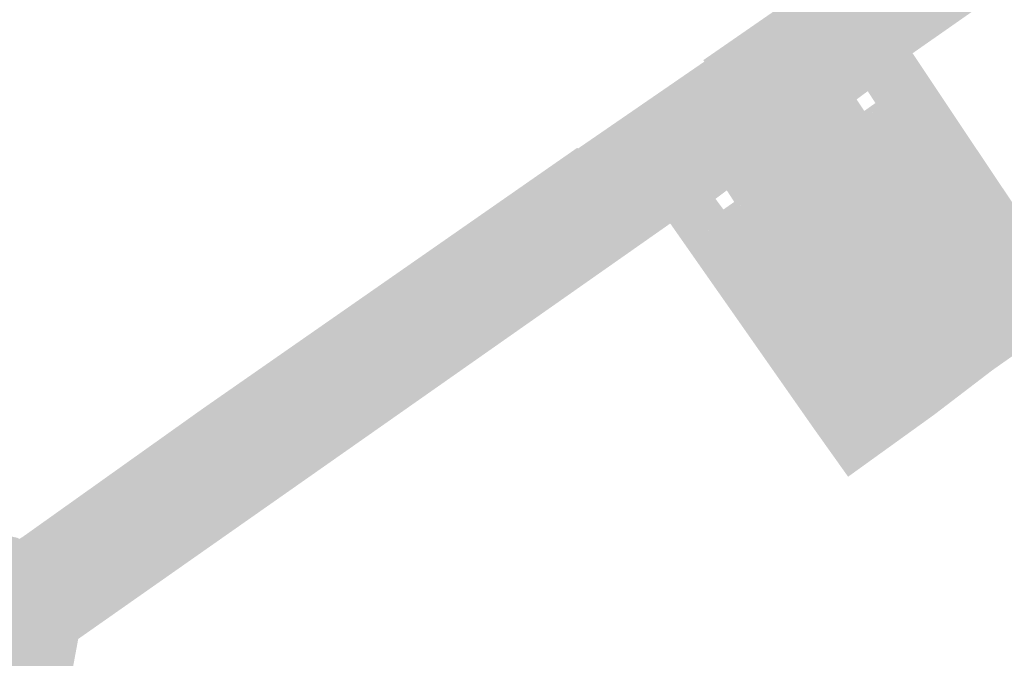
# Model space of a CAD drawing. Header units: inches. Extents: x 83502 to 84837, y 445986 to 447217.
# Tile 34 of 44: x 84019 to 84079, y 446937 to 446976. Entities that reach past the tile are written whole.
import ezdxf

# ---------------------------------------------------------------- set-up
doc = ezdxf.new("R2010")
doc.units = ezdxf.units.IN
doc.header["$MEASUREMENT"] = 0

msp = doc.modelspace()

# ---------------------------------------------------------------- hatches: boundary and pattern name
for points in [[(84072.831, 446974.711), (84068.788, 446971.912), (84068.723, 446972.016), (84068.325, 446971.776), (84068.245, 446971.723), (84068.17, 446971.662), (84068.101, 446971.595), (84068.039, 446971.522), (84067.985, 446971.443), (84067.938, 446971.359), (84066.166, 446973.906), (84067.002, 446974.49), (84065.47, 446976.606), (84066.452, 446977.296), (84068.273, 446978.574), (84070.456, 446980.107), (84073.835, 446982.479), (84073.909, 446982.384), (84074.745, 446982.968), (84076.357, 446980.582), (84076.055, 446980.371), (84076.089, 446980.385), (84076.124, 446980.396), (84076.16, 446980.404), (84076.196, 446980.409), (84076.233, 446980.411), (84076.269, 446980.41), (84076.306, 446980.406), (84076.342, 446980.399), (84076.377, 446980.389), (84076.411, 446980.376), (84076.444, 446980.36), (84076.476, 446980.342), (84076.506, 446980.32), (84076.533, 446980.297), (84076.559, 446980.271), (84076.583, 446980.243), (84076.604, 446980.213), (84076.623, 446980.182), (84077.167, 446979.398), (84078.204, 446977.775), (84077.575, 446977.335), (84074.075, 446974.886), (84073.18, 446974.26), (84072.831, 446974.711), (84072.831, 446974.711)], [(84046.349, 446961.932), (84046.942, 446961.132), (84046.964, 446961.095), (84046.982, 446961.056), (84046.998, 446961.015), (84047.009, 446960.974), (84047.017, 446960.932), (84047.022, 446960.889), (84047.023, 446960.846), (84047.02, 446960.803), (84047.014, 446960.76), (84047.004, 446960.718), (84046.991, 446960.677), (84046.974, 446960.637), (84046.954, 446960.599), (84046.931, 446960.563), (84046.904, 446960.529), (84046.876, 446960.497), (84046.844, 446960.468), (84046.81, 446960.441), (84046.592, 446960.26), (84043.547, 446958.155), (84042.85, 446957.667), (84030.49, 446949.006), (84030.453, 446948.984), (84030.414, 446948.966), (84030.374, 446948.95), (84030.332, 446948.939), (84030.29, 446948.931), (84030.247, 446948.926), (84030.204, 446948.925), (84030.162, 446948.928), (84030.119, 446948.935), (84030.077, 446948.945), (84030.037, 446948.959), (84029.997, 446948.976), (84029.959, 446948.997), (84029.923, 446949.02), (84029.89, 446949.047), (84029.858, 446949.077), (84029.83, 446949.109), (84029.804, 446949.143), (84029.208, 446949.938), (84029.2, 446949.952), (84029.191, 446949.965), (84029.18, 446949.977), (84029.169, 446949.988), (84029.156, 446949.998), (84029.143, 446950.008), (84029.129, 446950.015), (84029.115, 446950.022), (84029.1, 446950.027), (84029.084, 446950.031), (84029.068, 446950.033), (84029.052, 446950.035), (84029.036, 446950.034), (84029.02, 446950.032), (84029.004, 446950.029), (84028.989, 446950.025), (84028.974, 446950.019), (84028.959, 446950.011), (84028.946, 446950.003), (84028.933, 446949.993), (84024.42, 446946.809), (84024.407, 446946.804), (84024.395, 446946.798), (84024.383, 446946.79), (84024.372, 446946.782), (84024.361, 446946.773), (84024.352, 446946.763), (84024.343, 446946.752), (84024.335, 446946.74), (84024.329, 446946.728), (84024.323, 446946.716), (84024.318, 446946.702), (84024.315, 446946.689), (84024.313, 446946.675), (84024.312, 446946.661), (84024.312, 446946.647), (84024.313, 446946.634), (84024.316, 446946.62), (84024.319, 446946.607), (84024.324, 446946.593), (84024.33, 446946.581), (84024.337, 446946.569), (84024.345, 446946.557), (84024.354, 446946.547), (84024.364, 446946.537), (84024.253, 446946.442), (84023.217, 446947.844), (84024.081, 446948.46), (84029.819, 446952.548), (84033.856, 446955.361), (84038.089, 446958.311), (84042.445, 446961.347), (84046.309, 446964.04), (84049.598, 446966.332), (84052.675, 446968.476), (84052.738, 446968.442), (84052.881, 446968.541), (84056.634, 446971.125), (84060.39, 446973.711), (84060.453, 446973.755), (84060.381, 446973.838), (84063.582, 446976.055), (84065.105, 446977.11), (84065.6, 446977.453), (84066.094, 446977.795), (84066.452, 446977.296), (84065.47, 446976.606), (84067.002, 446974.49), (84066.166, 446973.906), (84061.155, 446970.406), (84061.111, 446970.383), (84061.065, 446970.365), (84061.018, 446970.351), (84060.97, 446970.341), (84060.92, 446970.335), (84060.871, 446970.335), (84060.822, 446970.339), (84060.773, 446970.347), (84060.729, 446970.359), (84060.686, 446970.374), (84060.645, 446970.393), (84060.605, 446970.415), (84060.568, 446970.441), (84060.532, 446970.47), (84060.5, 446970.502), (84060.47, 446970.536), (84059.888, 446971.384), (84059.878, 446971.398), (84059.866, 446971.411), (84059.853, 446971.423), (84059.839, 446971.434), (84059.825, 446971.444), (84059.809, 446971.452), (84059.793, 446971.459), (84059.776, 446971.464), (84059.759, 446971.468), (84059.742, 446971.471), (84059.724, 446971.472), (84059.707, 446971.471), (84059.689, 446971.469), (84059.672, 446971.466), (84059.655, 446971.461), (84059.639, 446971.454), (84059.623, 446971.446), (84059.608, 446971.436), (84059.594, 446971.426), (84059.581, 446971.414), (84046.424, 446962.248), (84046.407, 446962.239), (84046.391, 446962.229), (84046.377, 446962.218), (84046.363, 446962.205), (84046.35, 446962.191), (84046.339, 446962.176), (84046.329, 446962.16), (84046.321, 446962.144), (84046.314, 446962.126), (84046.309, 446962.108), (84046.306, 446962.09), (84046.304, 446962.071), (84046.304, 446962.052), (84046.305, 446962.034), (84046.309, 446962.015), (84046.314, 446961.997), (84046.32, 446961.98), (84046.328, 446961.963), (84046.338, 446961.947), (84046.349, 446961.932), (84046.349, 446961.932)], [(84073.18, 446974.26), (84078.202, 446966.734), (84080.313, 446963.598), (84082.877, 446959.79), (84084.199, 446960.672), (84087.049, 446962.524), (84091.357, 446965.387), (84095.354, 446968.042), (84099.571, 446970.844), (84100.034, 446969.415), (84094.102, 446965.5), (84097.138, 446960.862), (84098.627, 446958.637), (84102.484, 446961.227), (84102.65, 446961.333), (84103.924, 446957.398), (84106.714, 446953.083), (84108.71, 446950.079), (84110.05, 446950.988), (84113.56, 446945.71), (84110.935, 446943.97), (84110.372, 446944.843), (84108.364, 446947.841), (84107.799, 446948.718), (84105.41, 446952.345), (84104.822, 446953.197), (84102.528, 446956.685), (84101.961, 446957.554), (84101.103, 446956.986), (84098.567, 446955.307), (84096.581, 446958.317), (84095.244, 446957.411), (84091.427, 446963.203), (84090.926, 446962.871), (84090.484, 446963.539), (84083.278, 446958.548), (84082.294, 446957.855), (84081.071, 446959.545), (84072.732, 446971.437), (84072.676, 446971.498), (84072.605, 446971.552), (84072.526, 446971.593), (84072.441, 446971.621), (84072.353, 446971.633), (84072.263, 446971.631), (84072.176, 446971.613), (84072.076, 446971.573), (84070.591, 446970.542), (84070.492, 446970.921), (84070.906, 446971.215), (84070.438, 446971.942), (84070.257, 446971.808), (84070.007, 446972.756), (84072.831, 446974.711), (84073.18, 446974.26)], [(84068.837, 446969.444), (84077.481, 446957.033), (84077.226, 446956.827), (84077.033, 446955.998), (84073.814, 446953.729), (84073.021, 446953.876), (84072.66, 446953.67), (84065.267, 446964.184), (84063.948, 446966.06), (84063.953, 446966.098), (84063.956, 446966.136), (84063.955, 446966.174), (84063.951, 446966.212), (84063.944, 446966.25), (84063.934, 446966.287), (84063.922, 446966.323), (84063.906, 446966.358), (84063.888, 446966.391), (84063.867, 446966.423), (84063.35, 446967.139), (84063.293, 446967.205), (84063.23, 446967.266), (84063.162, 446967.322), (84063.09, 446967.371), (84063.014, 446967.413), (84062.934, 446967.449), (84062.851, 446967.478), (84062.766, 446967.499), (84062.68, 446967.513), (84062.593, 446967.519), (84062.505, 446967.518), (84062.418, 446967.509), (84062.333, 446967.492), (84062.249, 446967.468), (84062.167, 446967.436), (84062.088, 446967.398), (84062.014, 446967.353), (84061.943, 446967.301), (84057.91, 446964.459), (84049.084, 446958.242), (84047.235, 446960.736), (84061.155, 446970.406), (84066.166, 446973.906), (84067.938, 446971.359), (84067.902, 446971.275), (84067.873, 446971.189), (84067.852, 446971.1), (84067.838, 446971.01), (84067.833, 446970.919), (84067.835, 446970.828), (84067.845, 446970.737), (84067.863, 446970.648), (84067.888, 446970.561), (84067.921, 446970.476), (84067.961, 446970.394), (84068.008, 446970.316), (84068.462, 446969.655), (84068.489, 446969.619), (84068.519, 446969.586), (84068.552, 446969.556), (84068.587, 446969.529), (84068.625, 446969.505), (84068.665, 446969.485), (84068.706, 446969.469), (84068.749, 446969.457), (84068.793, 446969.448), (84068.837, 446969.444), (84068.837, 446969.444)], [(84069.758, 446971.439), (84070.226, 446970.732), (84070.492, 446970.921), (84070.591, 446970.542), (84069.148, 446969.539), (84069.114, 446969.515), (84069.078, 446969.495), (84069.04, 446969.478), (84069.001, 446969.464), (84068.961, 446969.454), (84068.92, 446969.447), (84068.879, 446969.444), (84068.837, 446969.444), (84068.793, 446969.448), (84068.749, 446969.457), (84068.706, 446969.469), (84068.665, 446969.485), (84068.625, 446969.505), (84068.587, 446969.529), (84068.552, 446969.556), (84068.519, 446969.586), (84068.489, 446969.619), (84068.462, 446969.655), (84068.008, 446970.316), (84067.961, 446970.394), (84067.921, 446970.476), (84067.888, 446970.561), (84067.863, 446970.648), (84067.845, 446970.737), (84067.835, 446970.828), (84067.833, 446970.919), (84067.838, 446971.01), (84067.852, 446971.1), (84067.873, 446971.189), (84067.902, 446971.275), (84067.938, 446971.359), (84067.985, 446971.443), (84068.039, 446971.522), (84068.101, 446971.595), (84068.17, 446971.662), (84068.245, 446971.723), (84068.325, 446971.776), (84068.723, 446972.016), (84068.788, 446971.912), (84070.007, 446972.756), (84070.257, 446971.808), (84069.758, 446971.439)], [(84061.155, 446970.406), (84047.235, 446960.736), (84046.81, 446960.441), (84046.844, 446960.468), (84046.876, 446960.497), (84046.904, 446960.529), (84046.931, 446960.563), (84046.954, 446960.599), (84046.974, 446960.637), (84046.991, 446960.677), (84047.004, 446960.718), (84047.014, 446960.76), (84047.02, 446960.803), (84047.023, 446960.846), (84047.022, 446960.889), (84047.017, 446960.932), (84047.009, 446960.974), (84046.998, 446961.015), (84046.982, 446961.056), (84046.964, 446961.095), (84046.942, 446961.132), (84046.349, 446961.932), (84046.338, 446961.947), (84046.328, 446961.963), (84046.32, 446961.98), (84046.314, 446961.997), (84046.309, 446962.015), (84046.305, 446962.034), (84046.304, 446962.052), (84046.304, 446962.071), (84046.306, 446962.09), (84046.309, 446962.108), (84046.314, 446962.126), (84046.321, 446962.144), (84046.329, 446962.16), (84046.339, 446962.176), (84046.35, 446962.191), (84046.363, 446962.205), (84046.377, 446962.218), (84046.391, 446962.229), (84046.407, 446962.239), (84046.424, 446962.248), (84059.581, 446971.414), (84059.594, 446971.426), (84059.608, 446971.436), (84059.623, 446971.446), (84059.639, 446971.454), (84059.655, 446971.461), (84059.672, 446971.466), (84059.689, 446971.469), (84059.707, 446971.471), (84059.724, 446971.472), (84059.742, 446971.471), (84059.759, 446971.468), (84059.776, 446971.464), (84059.793, 446971.459), (84059.809, 446971.452), (84059.825, 446971.444), (84059.839, 446971.434), (84059.853, 446971.423), (84059.866, 446971.411), (84059.878, 446971.398), (84059.888, 446971.384), (84060.47, 446970.536), (84060.5, 446970.502), (84060.532, 446970.47), (84060.568, 446970.441), (84060.605, 446970.415), (84060.645, 446970.393), (84060.686, 446970.374), (84060.729, 446970.359), (84060.773, 446970.347), (84060.822, 446970.339), (84060.871, 446970.335), (84060.92, 446970.335), (84060.97, 446970.341), (84061.018, 446970.351), (84061.065, 446970.365), (84061.111, 446970.383), (84061.155, 446970.406), (84061.155, 446970.406)], [(84072.749, 446971.413), (84081.071, 446959.545), (84077.481, 446957.033), (84068.837, 446969.444), (84068.879, 446969.444), (84068.92, 446969.447), (84068.961, 446969.454), (84069.001, 446969.464), (84069.04, 446969.478), (84069.078, 446969.495), (84069.114, 446969.515), (84069.148, 446969.539), (84072.035, 446971.545), (84072.073, 446971.568), (84072.113, 446971.588), (84072.155, 446971.604), (84072.198, 446971.617), (84072.241, 446971.626), (84072.286, 446971.631), (84072.33, 446971.633), (84072.375, 446971.63), (84072.419, 446971.624), (84072.462, 446971.614), (84072.505, 446971.6), (84072.546, 446971.583), (84072.586, 446971.562), (84072.623, 446971.538), (84072.659, 446971.511), (84072.691, 446971.481), (84072.722, 446971.448), (84072.749, 446971.413), (84072.749, 446971.413)], [(84063.939, 446966.021), (84063.928, 446965.984), (84063.913, 446965.947), (84063.895, 446965.912), (84063.874, 446965.878), (84063.851, 446965.846), (84063.825, 446965.817), (84063.796, 446965.789), (84063.772, 446965.769), (84062.326, 446964.749), (84062.112, 446965.053), (84062.274, 446965.167), (84061.823, 446965.872), (84061.634, 446965.732), (84060.998, 446966.635), (84061.943, 446967.301), (84062.014, 446967.353), (84062.088, 446967.398), (84062.167, 446967.436), (84062.249, 446967.468), (84062.333, 446967.492), (84062.418, 446967.509), (84062.505, 446967.518), (84062.593, 446967.519), (84062.68, 446967.513), (84062.766, 446967.499), (84062.851, 446967.478), (84062.934, 446967.449), (84063.014, 446967.413), (84063.09, 446967.371), (84063.162, 446967.322), (84063.23, 446967.266), (84063.293, 446967.205), (84063.35, 446967.139), (84063.867, 446966.423), (84063.888, 446966.391), (84063.906, 446966.358), (84063.922, 446966.323), (84063.934, 446966.287), (84063.944, 446966.25), (84063.951, 446966.212), (84063.955, 446966.174), (84063.956, 446966.136), (84063.953, 446966.098), (84063.948, 446966.06), (84063.939, 446966.021)], [(84061.13, 446965.357), (84061.614, 446964.704), (84062.112, 446965.053), (84062.326, 446964.749), (84060.92, 446963.756), (84060.87, 446963.714), (84060.813, 446963.647), (84060.768, 446963.572), (84060.736, 446963.491), (84060.718, 446963.406), (84060.715, 446963.318), (84060.726, 446963.232), (84060.751, 446963.148), (84060.789, 446963.071), (84061.751, 446961.702), (84069.129, 446951.204), (84070.45, 446949.231), (84069.237, 446948.357), (84068.299, 446949.675), (84067.145, 446951.297), (84066.531, 446952.174), (84064.892, 446954.517), (84063.975, 446955.829), (84058.363, 446963.847), (84057.91, 446964.459), (84060.998, 446966.635), (84061.634, 446965.732), (84061.13, 446965.357)], [(84065.267, 446964.184), (84072.66, 446953.67), (84069.129, 446951.204), (84061.751, 446961.702), (84060.802, 446963.052), (84060.78, 446963.089), (84060.76, 446963.128), (84060.744, 446963.169), (84060.732, 446963.211), (84060.723, 446963.253), (84060.718, 446963.297), (84060.716, 446963.34), (84060.718, 446963.384), (84060.723, 446963.427), (84060.732, 446963.47), (84060.744, 446963.511), (84060.76, 446963.552), (84060.78, 446963.591), (84060.802, 446963.629), (84060.827, 446963.664), (84060.856, 446963.697), (84060.887, 446963.728), (84060.92, 446963.756), (84063.733, 446965.742), (84063.766, 446965.764), (84063.796, 446965.789), (84063.825, 446965.817), (84063.851, 446965.846), (84063.874, 446965.878), (84063.895, 446965.912), (84063.913, 446965.947), (84063.928, 446965.984), (84063.939, 446966.021), (84063.948, 446966.06), (84065.267, 446964.184), (84065.267, 446964.184)], [(84043.465, 446953.386), (84039.774, 446950.794), (84036.098, 446948.213), (84031.17, 446944.753), (84026.697, 446941.612), (84026.283, 446942.18), (84027.117, 446942.768), (84044.709, 446955.16), (84045.404, 446955.65), (84048.43, 446957.781), (84049.084, 446958.242), (84057.91, 446964.459), (84058.363, 446963.847), (84054.515, 446961.145), (84050.831, 446958.558), (84047.139, 446955.966), (84043.465, 446953.386), (84043.465, 446953.386)], [(84048.43, 446957.781), (84045.404, 446955.65), (84044.709, 446955.16), (84042.85, 446957.667), (84043.547, 446958.155), (84046.592, 446960.26), (84046.81, 446960.441), (84047.235, 446960.736), (84049.084, 446958.242), (84048.43, 446957.781), (84048.43, 446957.781)], [(84078.05, 446954.867), (84074.494, 446952.146), (84072.112, 446950.429), (84070.45, 446949.231), (84069.129, 446951.204), (84072.66, 446953.67), (84073.021, 446953.876), (84073.814, 446953.729), (84077.033, 446955.998), (84077.226, 446956.827), (84077.481, 446957.033), (84081.071, 446959.545), (84082.294, 446957.855), (84078.05, 446954.867), (84078.05, 446954.867)], [(84044.709, 446955.16), (84027.117, 446942.768), (84025.258, 446945.347), (84030.49, 446949.006), (84042.85, 446957.667), (84044.709, 446955.16), (84044.709, 446955.16)], [(84030.49, 446949.006), (84025.258, 446945.347), (84024.856, 446945.066), (84024.892, 446945.095), (84024.924, 446945.127), (84024.954, 446945.162), (84024.98, 446945.2), (84025.003, 446945.24), (84025.022, 446945.282), (84025.037, 446945.325), (84025.048, 446945.37), (84025.055, 446945.415), (84025.058, 446945.461), (84025.056, 446945.507), (84025.05, 446945.553), (84025.04, 446945.597), (84025.027, 446945.641), (84025.009, 446945.684), (84024.987, 446945.724), (84024.364, 446946.537), (84024.354, 446946.547), (84024.345, 446946.557), (84024.337, 446946.569), (84024.33, 446946.581), (84024.324, 446946.593), (84024.319, 446946.607), (84024.316, 446946.62), (84024.313, 446946.634), (84024.312, 446946.647), (84024.312, 446946.661), (84024.313, 446946.675), (84024.315, 446946.689), (84024.318, 446946.702), (84024.323, 446946.716), (84024.329, 446946.728), (84024.335, 446946.74), (84024.343, 446946.752), (84024.352, 446946.763), (84024.361, 446946.773), (84024.372, 446946.782), (84024.383, 446946.79), (84024.395, 446946.798), (84024.407, 446946.804), (84024.42, 446946.809), (84028.933, 446949.993), (84028.946, 446950.003), (84028.959, 446950.011), (84028.974, 446950.019), (84028.989, 446950.025), (84029.004, 446950.029), (84029.02, 446950.032), (84029.036, 446950.034), (84029.052, 446950.035), (84029.068, 446950.033), (84029.084, 446950.031), (84029.1, 446950.027), (84029.115, 446950.022), (84029.129, 446950.015), (84029.143, 446950.008), (84029.156, 446949.998), (84029.169, 446949.988), (84029.18, 446949.977), (84029.191, 446949.965), (84029.2, 446949.952), (84029.208, 446949.938), (84029.804, 446949.143), (84029.83, 446949.109), (84029.858, 446949.077), (84029.89, 446949.047), (84029.923, 446949.02), (84029.959, 446948.997), (84029.997, 446948.976), (84030.037, 446948.959), (84030.077, 446948.945), (84030.119, 446948.935), (84030.162, 446948.928), (84030.204, 446948.925), (84030.247, 446948.926), (84030.29, 446948.931), (84030.332, 446948.939), (84030.374, 446948.95), (84030.414, 446948.966), (84030.453, 446948.984), (84030.49, 446949.006), (84030.49, 446949.006)], [(84026.26, 446941.305), (84022.167, 446938.431), (84021.86, 446936.776), (84025.082, 446932.199), (84024.099, 446931.554), (84024.169, 446931.409), (84024.042, 446931.325), (84024.006, 446931.367), (84023.973, 446931.395), (84023.934, 446931.416), (84023.893, 446931.431), (84023.85, 446931.437), (84023.806, 446931.435), (84023.774, 446931.428), (84023.648, 446931.522), (84023.969, 446931.734), (84023.319, 446932.721), (84022.665, 446932.257), (84011.275, 446940.772), (84011.367, 446940.792), (84009.791, 446943.211), (84009.416, 446943.788), (84010.845, 446944.719), (84010.752, 446944.836), (84011.608, 446945.391), (84011.637, 446945.409), (84011.668, 446945.425), (84011.699, 446945.438), (84011.732, 446945.448), (84011.765, 446945.456), (84011.799, 446945.461), (84011.834, 446945.463), (84011.868, 446945.462), (84011.902, 446945.458), (84011.936, 446945.452), (84011.969, 446945.442), (84012.001, 446945.43), (84012.032, 446945.416), (84012.061, 446945.399), (84012.089, 446945.379), (84012.116, 446945.358), (84012.14, 446945.334), (84012.163, 446945.308), (84011.957, 446945.625), (84014.494, 446947.315), (84015.028, 446946.493), (84015.644, 446946.915), (84016.977, 446944.864), (84017.054, 446944.934), (84018.498, 446944.606), (84018.541, 446944.537), (84018.759, 446944.668), (84023.217, 446947.844), (84024.253, 446946.442), (84024.364, 446946.537), (84024.987, 446945.724), (84025.009, 446945.684), (84025.027, 446945.641), (84025.04, 446945.597), (84025.05, 446945.553), (84025.056, 446945.507), (84025.058, 446945.461), (84025.055, 446945.415), (84025.048, 446945.37), (84025.037, 446945.325), (84025.022, 446945.282), (84025.003, 446945.24), (84024.98, 446945.2), (84024.954, 446945.162), (84024.924, 446945.127), (84024.892, 446945.095), (84024.856, 446945.066), (84025.258, 446945.347), (84027.117, 446942.768), (84026.283, 446942.18), (84026.697, 446941.612), (84026.26, 446941.305)]]:
    msp.add_hatch(color=256).paths.add_polyline_path(points, flags=0)

doc.saveas('drawing.dxf')
